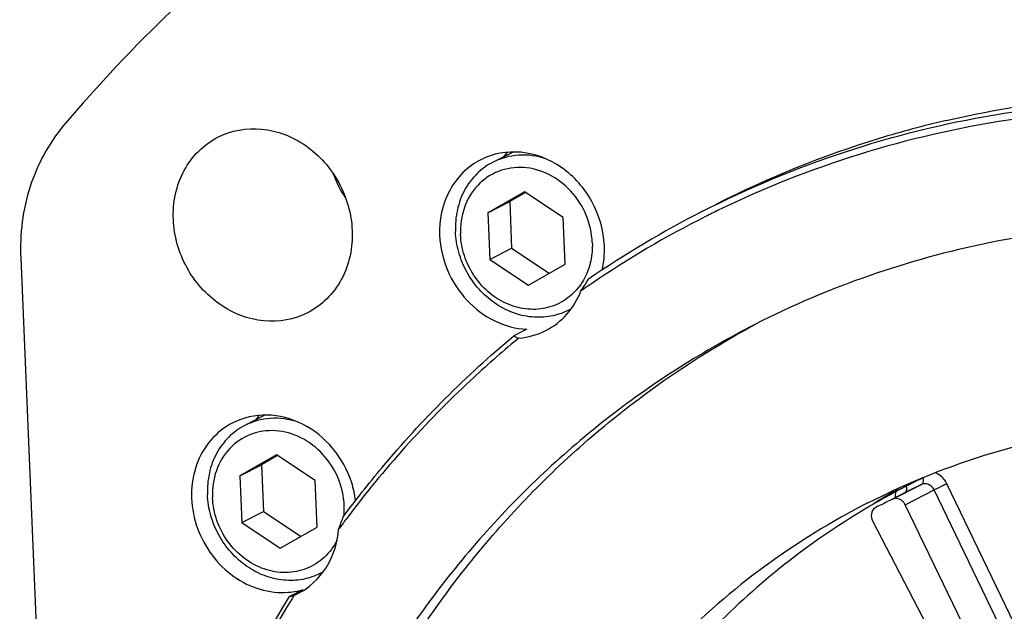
# Model space of a CAD drawing. Header units: millimetres. Extents: x 0 to 420, y 0 to 297.
# Tile 6 of 58: x 166 to 182, y 50 to 59. Entities that reach past the tile are written whole.
import ezdxf

# ---------------------------------------------------------------- set-up
doc = ezdxf.new("R2010")
doc.units = ezdxf.units.MM
doc.header["$LTSCALE"] = 23.1
doc.layers.add('COMPONENTS', color=7, linetype='CONTINUOUS')

msp = doc.modelspace()

# ---------------------------------------------------------------- linework, layer by layer
at = {"layer": 'COMPONENTS', "color": 7, "linetype": 'CONTINUOUS'}
for p, q in [((174.12119, 57.08443), (173.80041, 56.9208)), ((174.30468, 56.44777), (173.71644, 56.11003)), ((174.32282, 56.43568), (174.06779, 56.28925)), ((174.92425, 56.03497), (174.30468, 56.44777)), ((173.71644, 56.11003), (174.06779, 56.28925)), ((174.06779, 56.28925), (174.09913, 55.53872)), ((173.71644, 56.11003), (173.74778, 55.35949)), ((174.95559, 55.28444), (174.92425, 56.03497)), ((173.74778, 55.35949), (174.09913, 55.53872)), ((174.09913, 55.53872), (174.70056, 55.13801)), ((166.22381, 55.37793), (167.59804, 22.46383)), ((173.74778, 55.35949), (174.36735, 54.9467)), ((174.36735, 54.9467), (174.95559, 55.28444)), ((174.34321, 54.23856), (174.13239, 54.13102)), ((174.21501, 54.09754), (174.18306, 54.0712)), ((170.1423, 52.8595), (169.82181, 52.69601)), ((170.32607, 52.22297), (169.73783, 51.88523)), ((170.34421, 52.21088), (170.08919, 52.06446)), ((170.94564, 51.81018), (170.32607, 52.22297)), ((169.73783, 51.88523), (170.08919, 52.06446)), ((170.08919, 52.06446), (170.12052, 51.31392)), ((169.73783, 51.88523), (169.76917, 51.13469)), ((170.97698, 51.05964), (170.94564, 51.81018)), ((180.20809, 51.50931), (180.67187, 51.74589)), ((180.41395, 51.42236), (180.87773, 51.65894)), ((180.42891, 51.71881), (180.41954, 51.714)), ((180.45602, 51.73268), (180.42891, 51.71881)), ((182.1168, 49.0848), (180.87773, 51.65894)), ((182.3198, 49.18345), (181.08073, 51.75759)), ((180.43303, 51.62741), (180.20673, 51.51197)), ((180.46485, 51.64358), (180.43303, 51.62741)), ((179.93561, 51.45017), (179.90939, 51.43504)), ((179.96925, 51.39083), (179.94228, 51.37703)), ((179.99216, 51.40248), (179.96925, 51.39083)), ((182.20025, 47.71136), (180.41395, 51.42236)), ((169.76917, 51.13469), (170.12052, 51.31392)), ((170.12052, 51.31392), (170.72195, 50.91321)), ((169.76917, 51.13469), (170.38874, 50.7219)), ((170.38874, 50.7219), (170.97698, 51.05964)), ((179.88819, 51.16071), (181.78787, 47.50614)), ((170.74717, 50.05763), (170.53636, 49.95009)), ((170.60705, 49.96498), (170.58143, 49.92368)), ((170.60705, 49.96498), (170.66911, 49.99434))]:
    msp.add_line(p, q, dxfattribs=at)
for centre, radius, start, end in [((184.46619, 42.73272), 22.94494, 133.528478, 139.909428), ((184.79931, 41.60523), 16.41456, 103.128322, 107.010282), ((184.75123, 41.76691), 16.24589, 107.014927, 117.007614), ((174.94105, 56.29379), 1.20534, 139.250651, 143.65369), ((172.92717, 57.35169), 1.79999, 199.976531, 214.083227), ((184.53534, 41.68472), 16.221, 117.035297, 124.571551), ((184.43866, 41.6967), 16.07017, 116.308744, 116.743178), ((184.43786, 41.6983), 16.06838, 115.917523, 116.308707), ((184.47412, 41.63068), 16.14507, 116.75012, 124.289102), ((171.66831, 57.24792), 4.27596, 325.96367, 328.93354), ((184.47566, 41.62902), 16.14731, 124.290307, 125.009544), ((174.54184, 55.46721), 1.0349, 297.029748, 299.669547), ((174.28166, 54.3807), 0.2909, 239.127309, 256.75538), ((170.96131, 52.06991), 1.20389, 139.237034, 143.600671), ((185.8926, 41.07495), 11.96427, 115.742685, 116.378085), ((169.99692, 51.28131), 1.61319, 7.376293, 17.77511), ((186.37381, 41.29163), 12.03163, 120.573357, 122.376383), ((186.36669, 41.30356), 12.01774, 120.106219, 120.57306), ((187.39042, 38.29663), 15.12039, 117.93833, 118.115801), ((185.72534, 41.43483), 11.56782, 117.784408, 117.934877), ((184.94513, 42.91568), 9.89401, 117.396304, 117.784565), ((185.17714, 42.4665), 10.39956, 117.224671, 117.392503), ((180.20029, 51.67066), 0.23364, 7.738131, 11.894418), ((185.89216, 41.07585), 11.96326, 116.378095, 117.026525), ((185.83979, 41.02818), 11.8986, 116.378094, 116.854671), ((185.84023, 41.02729), 11.8996, 115.742685, 116.378085), ((185.89871, 41.08624), 11.95699, 118.110701, 119.914816), ((185.37636, 40.79087), 11.89941, 115.742685, 116.695791), ((170.2074, 51.35604), 1.2079, 355.365221, 2.406556), ((185.3528, 40.6304), 12.15666, 117.094988, 135.40961), ((185.96647, 40.97578), 12.08655, 120.419696, 135.167433), ((185.90947, 41.06739), 11.97869, 120.059298, 120.406487), ((180.00131, 51.26222), 0.1291, 117.209658, 126.021749), ((185.37592, 40.79176), 11.89842, 116.695812, 116.902728), ((166.09399, 53.08501), 5.61993, 338.521204, 340.699382), ((185.23066, 40.88081), 17.21498, 143.203683, 143.885875), ((170.23479, 51.35428), 1.18046, 354.567396, 355.343199), ((170.56321, 51.24247), 1.03496, 297.029809, 299.758056), ((170.42344, 51.1975), 1.1851, 271.621264, 281.470044), ((170.42995, 51.16263), 1.14963, 281.497607, 286.017509)]:
    msp.add_arc(centre, radius, start, end, dxfattribs=at)
for points, knots in [([(181.07103, 57.59078), (182.37017, 57.89384), (185.08269, 58.18636), (189.18278, 57.66484), (193.16456, 56.22239), (195.59411, 54.70876), (196.73425, 53.832)], [0, 0, 0, 0, 0.24091382, 0.48723975, 0.74026072, 1, 1, 1, 1]), ([(177.16225, 56.13319), (177.89522, 56.50713), (179.42494, 57.14525), (181.84566, 57.74515), (184.35282, 57.97899), (187.77029, 57.7971), (192.03715, 56.62732), (195.10528, 54.81502), (196.52344, 53.72447)], [0, 0, 0, 0, 0.12011178, 0.24083426, 0.36273608, 0.48627928, 0.73885934, 1, 1, 1, 1]), ([(196.51503, 53.53078), (195.12234, 54.61564), (192.10848, 56.42656), (187.91093, 57.62594), (184.54029, 57.85072), (182.06274, 57.65761), (179.66486, 57.10641), (178.14457, 56.50525), (177.41474, 56.15058)], [0, 0, 0, 0, 0.26111462, 0.5137747, 0.63735788, 0.7592786, 0.87997909, 1, 1, 1, 1]), ([(166.91268, 57.50921), (166.67357, 57.22537), (166.30221, 56.53755), (166.2076, 55.76607), (166.22381, 55.37793)], [0, 0, 0, 0, 0.48858253, 1, 1, 1, 1]), ([(169.38692, 57.32309), (169.59888, 57.43125), (170.11274, 57.52157), (170.84358, 57.22868), (171.37814, 56.62167), (171.5299, 56.08968), (171.54101, 55.82372)], [0, 0, 0, 0, 0.2330494, 0.47955936, 0.7393033, 1, 1, 1, 1]), ([(168.67246, 56.00197), (168.66124, 56.27068), (168.7672, 56.81139), (169.16158, 57.2081), (169.38692, 57.32309)], [0, 0, 0, 0, 0.51528128, 1, 1, 1, 1]), ([(175.58679, 55.57929), (175.57656, 55.82426), (175.43678, 56.31425), (174.94442, 56.87334), (174.27128, 57.14311), (173.79799, 57.05992), (173.60276, 56.9603)], [0, 0, 0, 0, 0.2606967, 0.52044064, 0.7669506, 1, 1, 1, 1]), ([(174.64559, 56.97634), (174.5065, 57.02176), (174.21346, 57.06283), (173.92658, 56.98517), (173.80042, 56.9208)], [0, 0, 0, 0, 0.5081194, 1, 1, 1, 1]), ([(173.60276, 56.9603), (173.39521, 56.85438), (173.03196, 56.48899), (172.93437, 55.99097), (172.9447, 55.74348)], [0, 0, 0, 0, 0.48471872, 1, 1, 1, 1]), ([(173.80042, 56.9208), (173.70535, 56.87231), (173.52756, 56.74337), (173.32971, 56.47602), (173.21255, 56.15507), (173.19363, 55.92425), (173.19848, 55.80813)], [0, 0, 0, 0, 0.24027982, 0.48533192, 0.73832674, 1, 1, 1, 1]), ([(175.39285, 55.63156), (175.38657, 55.78183), (175.31791, 56.08343), (175.07195, 56.46993), (174.71548, 56.74466), (174.29679, 56.86408), (173.87764, 56.80289), (173.52967, 56.56556), (173.31191, 56.19603), (173.27314, 55.9077), (173.27918, 55.7629)], [0, 0, 0, 0, 0.13161228, 0.2642182, 0.39351404, 0.5169194, 0.63520163, 0.75236883, 0.87317887, 1, 1, 1, 1]), ([(170.82655, 54.5026), (170.61458, 54.39444), (170.10073, 54.30412), (169.36988, 54.59701), (168.83532, 55.20403), (168.68356, 55.73601), (168.67246, 56.00197)], [0, 0, 0, 0, 0.2330494, 0.47955936, 0.7393033, 1, 1, 1, 1]), ([(185.79205, 55.90112), (184.44721, 55.98469), (181.74394, 55.81035), (179.18301, 54.91879), (178.00125, 54.31599)], [0, 0, 0, 0, 0.50389054, 1, 1, 1, 1]), ([(171.54101, 55.82372), (171.55222, 55.55501), (171.44626, 55.0143), (171.05189, 54.61759), (170.82655, 54.5026)], [0, 0, 0, 0, 0.51528128, 1, 1, 1, 1]), ([(175.01216, 54.54535), (174.92279, 54.49976), (174.72778, 54.43398), (174.41657, 54.4224), (174.10585, 54.49684), (173.81605, 54.65152), (173.56525, 54.8757), (173.36906, 55.15489), (173.2397, 55.47107), (173.20315, 55.69612), (173.19848, 55.80813)], [0, 0, 0, 0, 0.11577838, 0.23360756, 0.35492763, 0.48020622, 0.60889553, 0.73964222, 0.87062617, 1, 1, 1, 1]), ([(175.16183, 54.8978), (175.09616, 54.81715), (174.93712, 54.67674), (174.64049, 54.55979), (174.31679, 54.5486), (173.99732, 54.64255), (173.71038, 54.83097), (173.48042, 55.09621), (173.32694, 55.41446), (173.28402, 55.64711), (173.27918, 55.7629)], [0, 0, 0, 0, 0.1175653, 0.23445181, 0.35358617, 0.47697579, 0.60500464, 0.73644932, 0.8689924, 1, 1, 1, 1]), ([(172.9447, 55.74348), (172.95261, 55.554), (173.03976, 55.17373), (173.35228, 54.68784), (173.80336, 54.34501), (174.16587, 54.24697), (174.34321, 54.23856)], [0, 0, 0, 0, 0.25479198, 0.51143191, 0.76148342, 1, 1, 1, 1]), ([(175.39285, 55.63156), (175.39693, 55.53391), (175.38202, 55.33993), (175.31806, 55.15577), (175.27496, 55.07154)], [0, 0, 0, 0, 0.50807774, 1, 1, 1, 1]), ([(175.27496, 55.07154), (175.26701, 55.056), (175.23392, 54.99523), (175.1945, 54.93791), (175.16183, 54.8978)], [0, 0, 0, 0, 0.2522422, 1, 1, 1, 1]), ([(174.64742, 54.21897), (174.77394, 54.28352), (175.00741, 54.46529), (175.15853, 54.71855), (175.21174, 54.85458)], [0, 0, 0, 0, 0.49299377, 1, 1, 1, 1]), ([(178.00125, 54.31599), (177.18189, 53.89805), (175.6125, 52.90025), (173.57051, 50.98115), (171.8902, 48.68992), (170.17953, 45.20059), (169.17991, 40.23142), (169.88349, 34.09094), (172.36996, 28.33228), (176.3757, 23.55609), (180.7013, 20.78413), (184.44969, 19.53062), (186.37124, 19.23638), (187.32536, 19.17709)], [0, 0, 0, 0, 0.05807988, 0.11661059, 0.17598391, 0.23648554, 0.36091408, 0.48987546, 0.62107509, 0.75138592, 0.87800749, 0.93963638, 1, 1, 1, 1]), ([(187.60644, 19.32047), (186.65919, 19.37933), (184.75159, 19.67017), (181.02879, 20.9076), (176.72689, 23.64365), (172.72597, 28.36314), (170.21571, 34.06313), (169.45832, 40.15688), (170.38927, 45.10772), (172.03657, 48.60365), (173.6675, 50.91052), (175.65991, 52.85658), (177.19818, 53.88041), (178.00294, 54.31304)], [0, 0, 0, 0, 0.0603253, 0.12190602, 0.24841263, 0.37861296, 0.50976262, 0.63877322, 0.7633396, 0.82391747, 0.88335587, 0.94192436, 1, 1, 1, 1]), ([(171.39806, 51.22749), (171.59769, 51.49695), (172.42093, 52.5434), (173.36788, 53.49286), (174.13239, 54.13102)], [0, 0, 0, 0, 0.25191779, 1, 1, 1, 1]), ([(174.18306, 54.0712), (173.92883, 53.86115), (172.93224, 52.98581), (172.04217, 51.98989), (171.44542, 51.1921)], [0, 0, 0, 0, 0.24869339, 1, 1, 1, 1]), ([(171.5331, 51.77379), (171.46862, 51.9752), (171.26179, 52.35236), (170.77264, 52.74944), (170.1839, 52.90807), (169.79126, 52.82076), (169.62418, 52.73551)], [0, 0, 0, 0, 0.26380957, 0.5213865, 0.76601033, 1, 1, 1, 1]), ([(170.66374, 52.7526), (170.52509, 52.79746), (170.23314, 52.8377), (169.9475, 52.76013), (169.82181, 52.69601)], [0, 0, 0, 0, 0.5080674, 1, 1, 1, 1]), ([(169.62418, 52.73551), (169.492, 52.66806), (169.24877, 52.47498), (169.01732, 52.06454), (168.93816, 51.58415), (168.99073, 51.25696), (169.04117, 51.09939)], [0, 0, 0, 0, 0.23688106, 0.48102708, 0.73589905, 1, 1, 1, 1]), ([(169.82181, 52.69601), (169.72674, 52.64751), (169.54896, 52.51857), (169.3511, 52.25122), (169.23394, 51.93027), (169.21502, 51.69945), (169.21987, 51.58334)], [0, 0, 0, 0, 0.24027982, 0.48533192, 0.73832674, 1, 1, 1, 1]), ([(171.41424, 51.40676), (171.40797, 51.55703), (171.3393, 51.85863), (171.09334, 52.24513), (170.73687, 52.51986), (170.31818, 52.63928), (169.89903, 52.5781), (169.55106, 52.34077), (169.3333, 51.97123), (169.29453, 51.68291), (169.30057, 51.53811)], [0, 0, 0, 0, 0.13161228, 0.2642182, 0.39351404, 0.5169194, 0.63520163, 0.75236883, 0.87317887, 1, 1, 1, 1]), ([(179.81584, 51.4529), (180.45576, 51.77931), (181.80192, 52.31963), (183.22252, 52.61133), (183.9411, 52.69478)], [0, 0, 0, 0, 0.49824876, 1, 1, 1, 1]), ([(180.69616, 51.85181), (180.69847, 51.83973), (180.70331, 51.80448), (180.69408, 51.75722), (180.67187, 51.74589)], [0, 0, 0, 0, 0.3304408, 1, 1, 1, 1]), ([(181.08073, 51.75759), (181.07122, 51.77734), (181.02775, 51.85098), (180.95758, 51.90931), (180.89903, 51.93389)], [0, 0, 0, 0, 0.25662218, 1, 1, 1, 1]), ([(180.4318, 51.70211), (180.43301, 51.69312), (180.43524, 51.66492), (180.42869, 51.63181), (180.4137, 51.61878)], [0, 0, 0, 0, 0.31366825, 1, 1, 1, 1]), ([(180.87773, 51.65894), (180.85949, 51.69684), (180.79841, 51.76126), (180.70653, 51.7626), (180.67187, 51.74589)], [0, 0, 0, 0, 0.52230038, 1, 1, 1, 1]), ([(181.08073, 51.75759), (181.06199, 51.74872), (180.99412, 51.71626), (180.92628, 51.6837), (180.87773, 51.65894)], [0, 0, 0, 0, 0.27555731, 1, 1, 1, 1]), ([(171.03355, 50.32055), (170.94418, 50.27496), (170.74917, 50.20918), (170.43796, 50.1976), (170.12724, 50.27204), (169.83745, 50.42672), (169.58664, 50.6509), (169.39045, 50.93009), (169.26109, 51.24627), (169.22454, 51.47133), (169.21987, 51.58334)], [0, 0, 0, 0, 0.11577838, 0.23360756, 0.35492763, 0.48020622, 0.60889553, 0.73964222, 0.87062617, 1, 1, 1, 1]), ([(171.29833, 50.85064), (171.2467, 50.74868), (171.10879, 50.56232), (170.81564, 50.37727), (170.47279, 50.31224), (170.12052, 50.373), (169.79641, 50.54959), (169.53274, 50.8218), (169.35531, 51.16079), (169.30581, 51.41271), (169.30057, 51.53811)], [0, 0, 0, 0, 0.11974173, 0.23696619, 0.35509942, 0.47712776, 0.60425144, 0.73554321, 0.86849049, 1, 1, 1, 1]), ([(180.41395, 51.42236), (180.39571, 51.46026), (180.33462, 51.52468), (180.24274, 51.52602), (180.20809, 51.50931)], [0, 0, 0, 0, 0.52230039, 1, 1, 1, 1]), ([(179.92539, 51.36663), (179.89654, 51.34568), (179.85509, 51.27403), (179.87035, 51.19501), (179.88819, 51.16071)], [0, 0, 0, 0, 0.47974094, 1, 1, 1, 1]), ([(169.04117, 51.09939), (169.13962, 50.79188), (169.43405, 50.36467), (169.99489, 50.05923), (170.30647, 50.00857), (170.45697, 50.01287)], [0, 0, 0, 0, 0.5120936, 0.76121047, 1, 1, 1, 1]), ([(170.66912, 49.99434), (170.85195, 50.08773), (171.17779, 50.39075), (171.30629, 50.8119), (171.32363, 51.02724)], [0, 0, 0, 0, 0.48726297, 1, 1, 1, 1]), ([(171.4887, 27.14064), (170.36872, 28.87211), (168.58604, 32.62564), (167.4829, 38.67714), (168.039, 44.65508), (169.53913, 48.32244), (170.53636, 49.95009)], [0, 0, 0, 0, 0.25810003, 0.51316188, 0.76108382, 1, 1, 1, 1]), ([(170.58143, 49.92368), (169.57822, 48.30239), (168.06618, 44.64393), (167.49728, 38.67266), (168.59299, 32.62467), (170.37428, 28.87366), (171.4942, 27.14397)], [0, 0, 0, 0, 0.23885709, 0.486758, 0.74184679, 1, 1, 1, 1]), ([(170.53636, 49.95009), (170.5539, 49.95073), (170.57798, 49.95504), (170.60088, 49.96268), (170.60706, 49.96498)], [0, 0, 0, 0, 0.72693493, 1, 1, 1, 1])]:
    msp.add_open_spline(points, degree=3, knots=knots, dxfattribs=at)
for points in [[(175.55054, 55.18435), (175.58056, 55.31309), (175.5923, 55.44721), (175.58679, 55.57929)], [(174.21501, 54.09754), (174.36426, 54.10936), (174.51406, 54.15093), (174.64742, 54.21897)], [(180.26485, 51.63277), (180.25493, 51.60109), (180.25009, 51.56748), (180.2501, 51.53429)]]:
    msp.add_open_spline(points, degree=3, dxfattribs=at)

doc.saveas('drawing.dxf')
